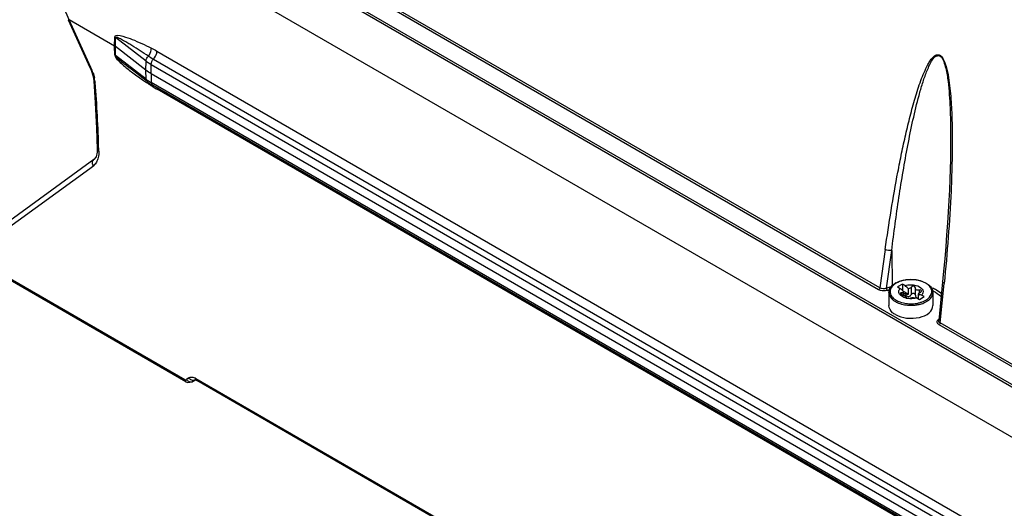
# Model space of a CAD drawing. Header units: inches. Extents: x 0 to 82.7, y 0 to 58.5.
# Tile 53 of 91: x 67.9 to 71.5, y 17 to 18.8. Entities that reach past the tile are written whole.
import ezdxf

# ---------------------------------------------------------------- set-up
doc = ezdxf.new("R2010")
doc.units = ezdxf.units.IN
doc.header["$LTSCALE"] = 4.547244
doc.header["$MEASUREMENT"] = 0
doc.layers.get('0').update_dxf_attribs({"linetype": 'CONTINUOUS'})

msp = doc.modelspace()

# ---------------------------------------------------------------- linework, layer by layer
at = {"color": 7, "linetype": 'CONTINUOUS'}
for p, q in [((72.1734, 17.0406), (68.013, 19.4426)), ((72.1776, 17.0471), (68.0171, 19.4491)), ((71.0053, 17.7969), (68.3574, 19.3256)), ((71.0012, 17.7904), (68.3533, 19.3191)), ((72.2225, 16.8325), (67.9841, 19.2795)), ((68.1023, 18.7564), (68.0217, 18.9471)), ((68.0986, 18.7565), (68.177, 18.5853)), ((68.0986, 18.7565), (68.0986, 18.7565)), ((68.1023, 18.7564), (68.0986, 18.7565)), ((68.1806, 18.5851), (68.1023, 18.7564)), ((68.2652, 18.6623), (68.1023, 18.7564)), ((68.2652, 18.6623), (68.2658, 18.695)), ((68.2685, 18.6932), (68.2658, 18.695)), ((68.268, 18.6602), (68.2685, 18.6932)), ((68.3778, 18.6087), (68.2685, 18.6932)), ((68.2659, 18.6301), (68.2652, 18.6623)), ((68.2686, 18.6283), (68.268, 18.6602)), ((68.3772, 18.5756), (68.268, 18.6602)), ((68.2686, 18.6283), (68.2658, 18.6301)), ((68.3779, 18.5438), (68.2686, 18.6283)), ((68.4046, 18.6156), (73.0476, 15.935)), ((68.4171, 18.6444), (73.0601, 15.9638)), ((68.177, 18.5853), (68.1809, 18.5764)), ((68.177, 18.5853), (68.1806, 18.5851)), ((68.3817, 18.5354), (68.319, 18.5839)), ((68.3772, 18.5756), (68.3778, 18.6087)), ((68.3958, 18.5633), (68.3963, 18.5964)), ((68.3963, 18.5964), (73.0393, 15.9158)), ((68.1809, 18.5764), (68.188, 18.5531)), ((68.188, 18.5531), (68.1904, 18.5377)), ((68.3779, 18.5438), (68.3772, 18.5756)), ((68.3958, 18.5633), (68.3965, 18.5315)), ((73.0387, 15.8827), (68.3958, 18.5633)), ((68.1904, 18.5377), (68.1904, 18.5377)), ((68.1904, 18.5377), (68.1955, 18.5316)), ((73.0394, 15.8509), (68.3965, 18.5315)), ((68.3968, 18.5255), (68.3972, 18.5225)), ((68.3972, 18.5225), (68.3972, 18.5201)), ((73.0435, 15.8423), (68.4005, 18.5228)), ((73.0604, 15.8271), (68.4174, 18.5077)), ((68.1989, 18.2658), (68.1913, 18.2562)), ((68.2031, 18.2823), (68.1989, 18.2658)), ((68.2034, 18.2917), (68.2031, 18.2823)), ((68.2034, 18.2917), (68.2034, 18.2917)), ((68.2034, 18.2917), (68.2086, 18.2845)), ((68.2086, 18.2845), (68.2085, 18.2918)), ((67.8143, 17.9622), (68.1892, 18.2343)), ((68.1913, 18.2562), (67.8164, 17.9841)), ((71.0247, 17.935), (71.0053, 17.7969)), ((71.029, 17.7957), (71.048, 17.9309)), ((71.048, 17.9309), (71.0494, 17.8022)), ((67.8162, 17.8737), (68.5167, 17.4693)), ((68.5203, 17.4616), (67.8199, 17.866)), ((71.2336, 17.8571), (71.2163, 17.6808)), ((71.0865, 17.811), (71.0691, 17.8009)), ((71.0865, 17.811), (71.0865, 17.7869)), ((71.0962, 17.8054), (71.0865, 17.811)), ((71.222, 17.6718), (71.236, 17.813)), ((71.0494, 17.8022), (71.029, 17.7957)), ((71.0319, 17.788), (71.041, 17.7909)), ((71.0381, 17.7802), (71.0381, 17.7336)), ((71.0691, 17.8009), (71.0788, 17.7954)), ((71.0791, 17.7777), (71.079, 17.7771)), ((71.0827, 17.7727), (71.0855, 17.7715)), ((71.0852, 17.7797), (71.083, 17.7794)), ((71.083, 17.7794), (71.083, 17.7726)), ((71.0901, 17.771), (71.0901, 17.784)), ((71.1075, 17.7748), (71.0904, 17.7846)), ((71.0989, 17.7759), (71.0989, 17.7702)), ((71.1075, 17.7748), (71.1075, 17.7941)), ((71.1167, 17.7709), (71.118, 17.7731)), ((71.118, 17.7996), (71.118, 17.7731)), ((71.1326, 17.7971), (71.1326, 17.7974)), ((71.1326, 17.7706), (71.1326, 17.7971)), ((71.1435, 17.758), (71.1435, 17.7733)), ((71.1494, 17.7897), (71.1467, 17.7893)), ((71.1467, 17.7893), (71.1467, 17.7779)), ((71.1545, 17.7854), (71.1546, 17.7864)), ((71.1645, 17.766), (71.1549, 17.7715)), ((71.1956, 17.7802), (71.1956, 17.7336)), ((71.101, 17.763), (71.101, 17.7629)), ((71.1375, 17.7615), (71.1471, 17.7559)), ((71.1409, 17.7613), (71.1435, 17.7617)), ((71.1471, 17.7559), (71.1645, 17.766)), ((71.2161, 17.6855), (71.2137, 17.683)), ((72.233, 17.0792), (71.2179, 17.6653)), ((72.2372, 17.0857), (71.222, 17.6718)), ((68.5203, 17.4616), (68.5268, 17.4589)), ((68.531, 17.475), (68.5229, 17.4689)), ((68.5268, 17.4589), (68.5439, 17.461)), ((68.5488, 17.4639), (68.5439, 17.461)), ((68.5439, 17.461), (68.5448, 17.4615)), ((68.553, 17.4675), (68.5448, 17.4615)), ((68.5479, 17.4633), (68.5499, 17.4645)), ((68.5488, 17.4639), (68.5541, 17.4677)), ((68.553, 17.4675), (68.5538, 17.4681)), ((68.5538, 17.4681), (68.553, 17.4675)), ((68.5532, 17.4679), (68.5565, 17.4671)), ((68.5558, 17.4734), (72.8938, 14.9689)), ((68.5565, 17.4671), (68.5595, 17.4656)), ((72.8974, 14.9612), (68.5595, 17.4656))]:
    msp.add_line(p, q, dxfattribs=at)
for points in [[(68.1904, 18.5377), (68.1962, 18.4595), (68.201, 18.369), (68.2034, 18.2917)], [(71.258, 18.2564), (71.2571, 18.2214), (71.2558, 18.1852), (71.2543, 18.1478), (71.2524, 18.1093), (71.2501, 18.0697), (71.2475, 18.0291), (71.2446, 17.9875), (71.2413, 17.9449), (71.2377, 17.9014), (71.2336, 17.8571)]]:
    msp.add_lwpolyline(points, dxfattribs=at)
for centre, radius, start, end in [((68.2506, 18.6404), 0.0263, 48.8495, 56.3752), ((68.6347, 19.0136), 0.4598, 237.3361, 239.9753), ((68.0072, 18.5055), 0.1908, 18.7795, 24.6478), ((68.0529, 18.5186), 0.1432, 7.8687, 12.2331), ((68.0659, 18.5204), 0.1301, 4.9194, 7.8508), ((64.3353, 18.2027), 3.8742, 1.3179, 4.87), ((69.1946, 19.7397), 1.4572, 235.2898, 235.9806), ((68.4717, 18.665), 0.1532, 232.2855, 234.9932), ((69.3149, 19.9185), 1.6726, 235.9907, 236.3635), ((68.4814, 18.6647), 0.1633, 232.3529, 237.6112), ((68.4823, 18.6804), 0.1719, 235.0395, 240.0546), ((69.7425, 20.5611), 2.4445, 236.3632, 236.6101), ((68.4903, 18.6784), 0.1796, 237.5617, 239.5739), ((68.6194, 18.8587), 0.405, 236.726, 236.9098), ((68.6146, 18.8513), 0.3962, 236.907, 237.8626), ((68.4933, 18.6835), 0.1855, 239.5654, 240.001), ((68.6279, 18.8726), 0.4213, 237.8808, 240.0284), ((71.0982, 17.7513), 0.0726, 119.0987, 122.8381), ((71.1109, 17.7233), 0.1034, 105.4971, 110.5363), ((71.1141, 17.7119), 0.1152, 101.4888, 105.525), ((71.1351, 17.7541), 0.0691, 58.7064, 60.0046), ((71.0805, 17.7731), 0.0443, 138.5824, 141.4183), ((71.0805, 17.7763), 0.0405, 137.1595, 142.7893), ((71.1881, 17.893), 0.1466, 221.756, 224.0873), ((71.1823, 17.8874), 0.1385, 224.0821, 226.8362), ((71.0911, 17.7874), 0.0169, 250.4615, 255.7261), ((71.0751, 17.7241), 0.0484, 70.0867, 75.8312), ((71.1785, 17.8834), 0.133, 226.8505, 227.4441), ((71.1768, 17.8815), 0.1305, 227.4431, 228.3509), ((71.1582, 17.8283), 0.0569, 255.1116, 258.7268), ((71.1659, 17.7561), 0.0291, 121.7612, 125.138), ((71.1354, 17.6619), 0.1466, 63.4492, 66.7027), ((71.1421, 17.6753), 0.1316, 60.034, 63.4544), ((71.1154, 17.8236), 0.065, 256.3851, 257.822), ((71.1168, 17.87), 0.1353, 266.836, 276.6502), ((71.1168, 17.8688), 0.1285, 266.8351, 276.6493), ((71.1177, 17.8607), 0.1204, 276.6562, 281.3985), ((71.118, 17.8604), 0.1256, 276.6398, 282.4982), ((71.1195, 17.819), 0.0603, 285.0714, 287.3893), ((71.1201, 17.8495), 0.1089, 281.3675, 287.1785), ((71.1195, 17.8531), 0.1181, 282.5459, 283.3551), ((71.1209, 17.8474), 0.1122, 283.3266, 287.2129), ((71.1228, 17.8402), 0.0993, 287.2363, 289.0421), ((71.2252, 17.6722), 0.0157, 136.897, 139.75), ((68.5408, 17.4805), 0.0214, 212.857, 219.8171), ((68.5331, 17.4337), 0.0457, 60.2617, 63.0328)]:
    msp.add_arc(centre, radius, start, end, dxfattribs=at)
for points, knots in [([(68.2658, 18.695), (68.2665, 18.7046), (68.3023, 18.6962), (68.3274, 18.6867), (68.3634, 18.6715), (68.3855, 18.6608), (68.3969, 18.6552)], [0, 0, 0, 0, 0.207429, 0.462887, 0.728537, 1, 1, 1, 1]), ([(68.3865, 18.6266), (68.3767, 18.633), (68.3569, 18.6456), (68.3322, 18.661), (68.3123, 18.673), (68.2979, 18.6813), (68.2846, 18.6886), (68.277, 18.6917), (68.2688, 18.6955), (68.2685, 18.6932)], [0, 0, 0, 0, 0.259106, 0.515773, 0.642748, 0.76825, 0.891026, 0.949472, 1, 1, 1, 1]), ([(68.3865, 18.6266), (68.3916, 18.6326), (68.3962, 18.6425), (68.397, 18.6528), (68.3969, 18.6552)], [0, 0, 0, 0, 0.764901, 1, 1, 1, 1]), ([(68.2659, 18.6301), (68.2667, 18.6227), (68.278, 18.6109), (68.2982, 18.5914), (68.3152, 18.5781), (68.3263, 18.5697)], [0, 0, 0, 0, 0.260133, 0.513743, 1, 1, 1, 1]), ([(68.2686, 18.6283), (68.2689, 18.6253), (68.2743, 18.6212), (68.2819, 18.6135), (68.2925, 18.6049), (68.3049, 18.5948), (68.3132, 18.5884), (68.3173, 18.5851)], [0, 0, 0, 0, 0.140453, 0.267576, 0.515769, 0.759199, 1, 1, 1, 1]), ([(68.4046, 18.6156), (68.4101, 18.6215), (68.4155, 18.6314), (68.4171, 18.6419), (68.4171, 18.6444)], [0, 0, 0, 0, 0.768565, 1, 1, 1, 1]), ([(71.0247, 17.935), (71.0314, 17.9814), (71.0452, 18.0738), (71.0653, 18.1884), (71.0833, 18.2789), (71.0978, 18.3457), (71.1137, 18.4115), (71.1313, 18.4759), (71.148, 18.5281), (71.1636, 18.568), (71.1747, 18.5916), (71.185, 18.609), (71.1937, 18.6204), (71.2038, 18.6304), (71.221, 18.6325), (71.2327, 18.6169), (71.2425, 18.5931), (71.2529, 18.5474), (71.2599, 18.4829), (71.2639, 18.4062), (71.265, 18.3307), (71.2645, 18.2807), (71.264, 18.2558)], [0, 0, 0, 0, 0.125563, 0.249815, 0.311352, 0.372404, 0.43285, 0.492486, 0.550908, 0.579407, 0.607108, 0.620497, 0.633417, 0.645646, 0.657795, 0.674099, 0.692261, 0.728175, 0.797937, 0.866141, 0.933404, 1, 1, 1, 1]), ([(71.048, 17.9309), (71.0558, 17.9941), (71.0685, 18.0886), (71.0885, 18.2136), (71.105, 18.3059), (71.1235, 18.3968), (71.1413, 18.471), (71.158, 18.5286), (71.1699, 18.5633), (71.1809, 18.5897), (71.1907, 18.6078), (71.2003, 18.6242), (71.2152, 18.63), (71.2204, 18.6271)], [0, 0, 0, 0, 0.26127, 0.390625, 0.518904, 0.645783, 0.770613, 0.831834, 0.891704, 0.920822, 0.949039, 0.975607, 1, 1, 1, 1]), ([(71.2204, 18.6271), (71.2274, 18.6231), (71.235, 18.6067), (71.2439, 18.576), (71.25, 18.5354), (71.2545, 18.4878), (71.2578, 18.4253), (71.2593, 18.3481), (71.2586, 18.2866), (71.258, 18.256)], [0, 0, 0, 0, 0.063763, 0.130235, 0.259676, 0.38624, 0.510985, 0.757061, 1, 1, 1, 1]), ([(68.1892, 18.2343), (68.1869, 18.2378), (68.1844, 18.246), (68.1883, 18.254), (68.1913, 18.2562)], [0, 0, 0, 0, 0.532447, 1, 1, 1, 1]), ([(71.264, 18.2558), (71.2632, 18.2184), (71.2582, 18.0705), (71.2467, 17.923), (71.236, 17.813)], [0, 0, 0, 0, 0.253144, 1, 1, 1, 1]), ([(71.0695, 17.8169), (71.0676, 17.816), (71.0609, 17.8125), (71.0546, 17.8079), (71.0508, 17.8038)], [0, 0, 0, 0, 0.270396, 1, 1, 1, 1]), ([(71.1037, 17.826), (71.1006, 17.8257), (71.0889, 17.824), (71.0773, 17.8206), (71.0695, 17.8169)], [0, 0, 0, 0, 0.262884, 1, 1, 1, 1]), ([(71.1357, 17.806), (71.1436, 17.8038), (71.1551, 17.7985), (71.1612, 17.7845), (71.1594, 17.778), (71.1578, 17.7754)], [0, 0, 0, 0, 0.570515, 0.787664, 1, 1, 1, 1]), ([(71.1865, 17.7991), (71.1837, 17.8034), (71.1785, 17.8083), (71.1727, 17.8122), (71.1711, 17.8132)], [0, 0, 0, 0, 0.728387, 1, 1, 1, 1]), ([(71.1717, 17.8142), (71.1741, 17.8128), (71.1826, 17.8072), (71.1899, 17.7993), (71.1929, 17.7926)], [0, 0, 0, 0, 0.274925, 1, 1, 1, 1]), ([(71.236, 17.813), (71.235, 17.8135), (71.2324, 17.8152), (71.2299, 17.8183), (71.2301, 17.8205)], [0, 0, 0, 0, 0.318333, 1, 1, 1, 1]), ([(71.0319, 17.788), (71.0243, 17.7856), (71.013, 17.7853), (71.0033, 17.7892), (71.0012, 17.7904)], [0, 0, 0, 0, 0.767168, 1, 1, 1, 1]), ([(71.0381, 17.7802), (71.0381, 17.7772), (71.0405, 17.7636), (71.052, 17.7534), (71.0611, 17.7481)], [0, 0, 0, 0, 0.22101, 1, 1, 1, 1]), ([(71.0483, 17.8008), (71.0447, 17.7961), (71.0398, 17.7845), (71.0439, 17.7726), (71.0471, 17.7678)], [0, 0, 0, 0, 0.503646, 1, 1, 1, 1]), ([(71.0804, 17.779), (71.0801, 17.7788), (71.0796, 17.7785), (71.0792, 17.778), (71.0791, 17.7777)], [0, 0, 0, 0, 0.535906, 1, 1, 1, 1]), ([(71.083, 17.7794), (71.0826, 17.7794), (71.0817, 17.7794), (71.0808, 17.7791), (71.0804, 17.779)], [0, 0, 0, 0, 0.53534, 1, 1, 1, 1]), ([(71.0916, 17.7696), (71.094, 17.7687), (71.0973, 17.7672), (71.101, 17.7644), (71.101, 17.763)], [0, 0, 0, 0, 0.650497, 1, 1, 1, 1]), ([(71.1143, 17.7685), (71.1148, 17.7689), (71.1156, 17.7696), (71.1163, 17.7705), (71.1167, 17.7709)], [0, 0, 0, 0, 0.50176, 1, 1, 1, 1]), ([(71.1326, 17.7975), (71.1326, 17.8003), (71.1265, 17.8058), (71.1197, 17.8023), (71.118, 17.7996)], [0, 0, 0, 0, 0.466342, 1, 1, 1, 1]), ([(71.118, 17.7731), (71.1195, 17.7761), (71.1268, 17.7807), (71.1326, 17.774), (71.1326, 17.7711)], [0, 0, 0, 0, 0.525436, 1, 1, 1, 1]), ([(71.142, 17.7887), (71.1414, 17.7887), (71.1401, 17.7888), (71.1389, 17.7891), (71.1383, 17.7893)], [0, 0, 0, 0, 0.511084, 1, 1, 1, 1]), ([(71.1435, 17.7733), (71.1436, 17.7738), (71.1448, 17.7766), (71.1472, 17.7785), (71.1492, 17.7799)], [0, 0, 0, 0, 0.191525, 1, 1, 1, 1]), ([(71.1506, 17.7809), (71.1511, 17.7812), (71.152, 17.7818), (71.1528, 17.7826), (71.1532, 17.783)], [0, 0, 0, 0, 0.512268, 1, 1, 1, 1]), ([(71.1532, 17.783), (71.1535, 17.7834), (71.154, 17.7842), (71.1544, 17.785), (71.1545, 17.7854)], [0, 0, 0, 0, 0.528019, 1, 1, 1, 1]), ([(71.1552, 17.7464), (71.1657, 17.75), (71.1842, 17.7588), (71.1927, 17.7795), (71.1913, 17.7877)], [0, 0, 0, 0, 0.573374, 1, 1, 1, 1]), ([(71.1805, 17.7535), (71.1828, 17.7554), (71.1905, 17.7623), (71.1956, 17.7728), (71.1956, 17.7802)], [0, 0, 0, 0, 0.284103, 1, 1, 1, 1]), ([(71.1946, 17.7869), (71.1981, 17.7853), (71.2105, 17.7787), (71.2219, 17.7698), (71.2285, 17.762)], [0, 0, 0, 0, 0.27295, 1, 1, 1, 1]), ([(71.0471, 17.7678), (71.0481, 17.7664), (71.0527, 17.7604), (71.0589, 17.7558), (71.0639, 17.7529)], [0, 0, 0, 0, 0.229136, 1, 1, 1, 1]), ([(71.0611, 17.7481), (71.0631, 17.747), (71.0718, 17.7425), (71.0811, 17.7395), (71.0884, 17.7378)], [0, 0, 0, 0, 0.234898, 1, 1, 1, 1]), ([(71.101, 17.7628), (71.101, 17.7607), (71.1085, 17.76), (71.113, 17.7593), (71.1156, 17.7606)], [0, 0, 0, 0, 0.424759, 1, 1, 1, 1]), ([(71.1156, 17.7606), (71.1162, 17.7609), (71.1196, 17.7623), (71.1232, 17.7629), (71.1261, 17.7632)], [0, 0, 0, 0, 0.18449, 1, 1, 1, 1]), ([(71.0611, 17.7015), (71.0577, 17.7035), (71.0466, 17.7109), (71.0381, 17.7241), (71.0381, 17.7336)], [0, 0, 0, 0, 0.295608, 1, 1, 1, 1]), ([(71.0611, 17.7015), (71.0733, 17.6945), (71.1025, 17.6865), (71.1452, 17.6891), (71.1814, 17.7026), (71.1956, 17.7241), (71.1956, 17.7336)], [0, 0, 0, 0, 0.271522, 0.564764, 0.816403, 1, 1, 1, 1]), ([(71.2179, 17.6653), (71.2148, 17.6671), (71.2087, 17.6723), (71.2112, 17.68), (71.2132, 17.6824)], [0, 0, 0, 0, 0.536928, 1, 1, 1, 1]), ([(71.2162, 17.6828), (71.216, 17.6829), (71.2154, 17.6832), (71.215, 17.6836), (71.2147, 17.6839)], [0, 0, 0, 0, 0.429629, 1, 1, 1, 1]), ([(71.222, 17.6718), (71.2211, 17.6723), (71.2181, 17.6744), (71.2161, 17.6782), (71.2163, 17.6808)], [0, 0, 0, 0, 0.293023, 1, 1, 1, 1]), ([(68.5211, 17.4682), (68.5213, 17.4684), (68.5217, 17.4688), (68.5218, 17.4694), (68.5218, 17.4697)], [0, 0, 0, 0, 0.426953, 1, 1, 1, 1]), ([(68.531, 17.475), (68.5325, 17.476), (68.5397, 17.4795), (68.5484, 17.4772), (68.5539, 17.4744)], [0, 0, 0, 0, 0.222672, 1, 1, 1, 1])]:
    msp.add_open_spline(points, degree=3, knots=knots, dxfattribs=at)
for points in [[(68.3969, 18.6552), (68.4037, 18.6518), (68.4105, 18.6482), (68.4171, 18.6444)], [(68.3778, 18.6087), (68.3779, 18.6153), (68.3817, 18.622), (68.3865, 18.6266)], [(68.3963, 18.5964), (68.3964, 18.6033), (68.3999, 18.6104), (68.4046, 18.6156)], [(68.3778, 18.6087), (68.3837, 18.6042), (68.3899, 18.6001), (68.3963, 18.5964)], [(68.1878, 18.567), (68.1898, 18.5611), (68.1915, 18.555), (68.1929, 18.5489)], [(68.3263, 18.5697), (68.339, 18.5601), (68.3519, 18.5509), (68.3649, 18.5419)], [(68.3958, 18.5633), (68.3893, 18.567), (68.3831, 18.5711), (68.3772, 18.5756)], [(68.3779, 18.5438), (68.378, 18.5408), (68.3792, 18.5373), (68.3817, 18.5354)], [(68.3965, 18.5315), (68.3965, 18.5283), (68.3978, 18.5244), (68.4005, 18.5228)], [(68.4163, 18.5141), (68.417, 18.512), (68.4174, 18.5098), (68.4174, 18.5077)], [(68.2067, 18.2634), (68.2054, 18.2575), (68.2033, 18.2516), (68.2001, 18.2464)], [(68.2086, 18.2845), (68.2088, 18.2774), (68.2082, 18.2703), (68.2067, 18.2634)], [(68.2001, 18.2464), (68.1973, 18.2417), (68.1936, 18.2375), (68.1892, 18.2343)], [(71.048, 17.9309), (71.0403, 17.9295), (71.0315, 17.9309), (71.0247, 17.935)], [(71.0472, 17.8024), (71.0506, 17.8063), (71.0546, 17.8095), (71.0589, 17.8123)], [(71.0629, 17.8148), (71.0667, 17.8168), (71.0706, 17.8186), (71.0746, 17.8201)], [(71.0912, 17.8248), (71.1104, 17.8287), (71.1311, 17.8282), (71.15, 17.823)], [(71.0962, 17.8054), (71.1087, 17.8094), (71.123, 17.8095), (71.1357, 17.806)], [(71.1075, 17.7941), (71.1035, 17.7976), (71.0997, 17.8014), (71.0962, 17.8054)], [(71.1452, 17.8234), (71.1317, 17.8266), (71.1175, 17.8274), (71.1037, 17.826)], [(71.1593, 17.819), (71.1547, 17.8208), (71.15, 17.8223), (71.1452, 17.8234)], [(71.15, 17.823), (71.1576, 17.821), (71.1649, 17.8181), (71.1717, 17.8142)], [(71.1697, 17.814), (71.1664, 17.8159), (71.1629, 17.8176), (71.1593, 17.819)], [(71.0053, 17.7969), (71.0051, 17.7949), (71.0038, 17.7913), (71.0019, 17.7919)], [(71.029, 17.7957), (71.0216, 17.7929), (71.0122, 17.793), (71.0053, 17.7969)], [(71.029, 17.7957), (71.029, 17.7936), (71.0293, 17.7893), (71.0313, 17.7899)], [(71.0381, 17.7802), (71.0381, 17.7856), (71.0397, 17.791), (71.0423, 17.7957)], [(71.0423, 17.7957), (71.0433, 17.7975), (71.0445, 17.7992), (71.0458, 17.8008)], [(71.0735, 17.7831), (71.0734, 17.7875), (71.0757, 17.7921), (71.0788, 17.7954)], [(71.0781, 17.7722), (71.0755, 17.7752), (71.0736, 17.7791), (71.0735, 17.7831)], [(71.0837, 17.7674), (71.0817, 17.7687), (71.0797, 17.7704), (71.0781, 17.7722)], [(71.079, 17.7771), (71.079, 17.7752), (71.0811, 17.7737), (71.0827, 17.7727)], [(71.0901, 17.784), (71.0897, 17.7819), (71.0873, 17.7801), (71.0852, 17.7797)], [(71.0989, 17.7759), (71.0961, 17.7769), (71.0927, 17.7768), (71.09, 17.7756)], [(71.09, 17.7723), (71.0915, 17.7729), (71.0932, 17.7728), (71.0948, 17.7724)], [(71.0948, 17.7724), (71.0963, 17.772), (71.0977, 17.7712), (71.0989, 17.7702)], [(71.0989, 17.7759), (71.1016, 17.7749), (71.1046, 17.7746), (71.1075, 17.7748)], [(71.0989, 17.7702), (71.1018, 17.7677), (71.106, 17.7658), (71.1097, 17.7665)], [(71.118, 17.7996), (71.116, 17.7963), (71.1115, 17.7941), (71.1075, 17.7941)], [(71.1383, 17.7893), (71.1352, 17.7904), (71.1326, 17.7939), (71.1326, 17.7971)], [(71.1326, 17.7705), (71.1326, 17.7688), (71.133, 17.767), (71.1338, 17.7654)], [(71.1467, 17.7893), (71.1452, 17.7889), (71.1436, 17.7886), (71.142, 17.7887)], [(71.1549, 17.7715), (71.1522, 17.7716), (71.1496, 17.7719), (71.147, 17.7725)], [(71.1546, 17.7864), (71.1546, 17.7884), (71.1515, 17.7898), (71.1494, 17.7897)], [(71.1578, 17.7754), (71.157, 17.774), (71.156, 17.7727), (71.1549, 17.7715)], [(71.1913, 17.7877), (71.1906, 17.7917), (71.1888, 17.7957), (71.1865, 17.7991)], [(71.1929, 17.7926), (71.1946, 17.7887), (71.1956, 17.7845), (71.1956, 17.7802)], [(71.2292, 17.7732), (71.2229, 17.7796), (71.2156, 17.7849), (71.2079, 17.7893)], [(71.0639, 17.7529), (71.0719, 17.7483), (71.0808, 17.7452), (71.0898, 17.7432)], [(71.1001, 17.7604), (71.0943, 17.7618), (71.0886, 17.764), (71.0837, 17.7674)], [(71.0884, 17.7378), (71.0953, 17.7363), (71.1023, 17.7354), (71.1094, 17.735)], [(71.0898, 17.7432), (71.0963, 17.7417), (71.103, 17.7408), (71.1097, 17.7405)], [(71.1154, 17.7585), (71.1108, 17.7586), (71.1061, 17.7591), (71.1017, 17.76)], [(71.1097, 17.7665), (71.1114, 17.7668), (71.113, 17.7675), (71.1143, 17.7685)], [(71.1351, 17.7608), (71.1287, 17.7591), (71.122, 17.7583), (71.1154, 17.7585)], [(71.1261, 17.7632), (71.1298, 17.7622), (71.1337, 17.7616), (71.1375, 17.7615)], [(71.1338, 17.7654), (71.1344, 17.7641), (71.1354, 17.763), (71.1367, 17.7623)], [(71.1367, 17.7623), (71.1379, 17.7615), (71.1394, 17.7613), (71.1409, 17.7613)], [(71.1541, 17.7402), (71.1604, 17.7422), (71.1666, 17.7447), (71.1723, 17.748)], [(71.1723, 17.748), (71.1751, 17.7496), (71.1779, 17.7515), (71.1805, 17.7535)], [(71.222, 17.6718), (71.2218, 17.6698), (71.2205, 17.6662), (71.2187, 17.6668)], [(68.5203, 17.4616), (68.5179, 17.463), (68.5167, 17.4665), (68.5167, 17.4693)], [(68.5167, 17.4693), (68.518, 17.4686), (68.5199, 17.4674), (68.5211, 17.4682)], [(68.5332, 17.4607), (68.5298, 17.4618), (68.5267, 17.4641), (68.5244, 17.4668)], [(68.5414, 17.4667), (68.5372, 17.4681), (68.5334, 17.4713), (68.531, 17.475)], [(68.5448, 17.4615), (68.5414, 17.4596), (68.5369, 17.4594), (68.5332, 17.4607)], [(68.553, 17.4675), (68.5496, 17.4656), (68.545, 17.4655), (68.5414, 17.4667)], [(68.5595, 17.4656), (68.557, 17.4671), (68.5559, 17.4705), (68.5558, 17.4734)]]:
    msp.add_open_spline(points, degree=3, dxfattribs=at)

doc.saveas('drawing.dxf')
